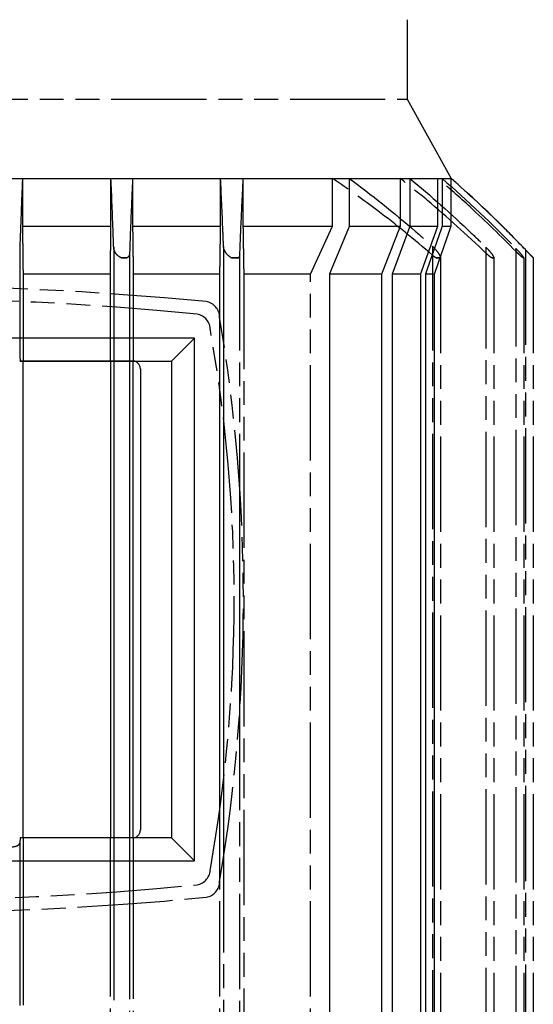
# Model space of a CAD drawing. Header units: millimetres. Extents: x -34725 to 178350, y -13707 to 126150.
# Tile 163 of 256: x 47083 to 47148, y 3154 to 3278. Entities that reach past the tile are written whole.
import ezdxf

# ---------------------------------------------------------------- set-up
doc = ezdxf.new("R2010")
doc.units = ezdxf.units.MM
doc.linetypes.add('AM_ISO09W050', pattern=[22.5, 12, -1.5, 3, -1.5, 3, -1.5])
doc.layers.add('AM_11', color=3, linetype='AM_ISO09W050', lineweight=25)

msp = doc.modelspace()

# ---------------------------------------------------------------- linework, layer by layer
at = {"layer": 'AM_11'}
for p, q in [((47131.784, 3278.188), (47131.784, 3268.188)), ((47004.52, 3268.188), (47131.784, 3268.188)), ((47131.784, 3268.188), (47137.317, 3258.188)), ((47080.657, 3258.188), (47083.332, 3258.188)), ((47083.332, 3258.188), (47094.479, 3258.188)), ((47083.332, 3258.188), (47083.332, 3252.188)), ((47094.479, 3258.188), (47097.199, 3258.188)), ((47094.479, 3252.188), (47094.479, 3258.188)), ((47097.199, 3258.188), (47108.28, 3258.188)), ((47097.199, 3258.188), (47097.199, 3252.188)), ((47108.28, 3258.188), (47111.097, 3258.188)), ((47108.28, 3252.188), (47108.28, 3258.188)), ((47111.097, 3258.188), (47122.369, 3258.188)), ((47111.097, 3258.188), (47111.097, 3252.188)), ((47122.369, 3258.188), (47124.486, 3258.188)), ((47122.369, 3252.188), (47122.369, 3258.188)), ((47124.486, 3258.188), (47130.922, 3258.188)), ((47130.922, 3258.188), (47132.11, 3258.188)), ((47130.922, 3253.146), (47130.922, 3258.188)), ((47132.11, 3258.188), (47135.631, 3258.188)), ((47135.631, 3258.188), (47136.177, 3258.188)), ((47135.631, 3255.188), (47135.631, 3258.188)), ((47136.177, 3258.188), (47137.304, 3258.188)), ((47137.304, 3258.188), (47137.317, 3258.188)), ((47137.304, 3257.197), (47137.304, 3258.188)), ((47083.332, 3252.188), (47094.479, 3252.188)), ((47097.199, 3252.188), (47108.28, 3252.188)), ((47111.097, 3252.188), (47122.369, 3252.188)), ((47094.818, 3249.538), (47094.818, 3243.647)), ((47108.651, 3249.632), (47108.651, 3237.621)), ((47082.985, 3249.036), (47082.985, 3244.304)), ((47096.818, 3248.801), (47096.818, 3243.505)), ((47110.651, 3248.527), (47110.651, 3219.738)), ((47134.961, 3248.527), (47134.961, 3062.849)), ((47135.961, 3248.188), (47135.961, 3063.188)), ((47141.683, 3248.801), (47141.683, 3062.575)), ((47142.683, 3248.188), (47142.683, 3063.188)), ((47145.439, 3249.036), (47145.439, 3062.34)), ((47146.439, 3248.188), (47146.439, 3063.188)), ((47146.652, 3249.236), (47146.652, 3062.14)), ((47147.652, 3248.188), (47147.652, 3063.188)), ((47083.408, 3246.188), (47083.408, 3244.286)), ((47083.408, 3246.188), (47094.401, 3246.188)), ((47094.401, 3243.676), (47094.401, 3246.188)), ((47097.281, 3246.188), (47108.191, 3246.188)), ((47097.281, 3246.188), (47097.281, 3243.47)), ((47108.191, 3240.457), (47108.191, 3246.188)), ((47111.195, 3246.188), (47119.615, 3246.188)), ((47111.195, 3246.188), (47111.195, 3065.188)), ((47119.615, 3065.188), (47119.615, 3246.188)), ((47110.651, 3190.638), (47110.651, 3062.849)), ((47108.651, 3172.755), (47108.651, 3061.744)), ((47108.191, 3065.188), (47108.191, 3169.919)), ((47094.401, 3065.188), (47094.401, 3166.7)), ((47094.818, 3166.728), (47094.818, 3061.838)), ((47096.818, 3166.871), (47096.818, 3062.575)), ((47097.281, 3166.905), (47097.281, 3065.188)), ((47082.985, 3166.072), (47082.985, 3062.34)), ((47083.408, 3166.09), (47083.408, 3065.188))]:
    msp.add_line(p, q, dxfattribs=at)
at = {"layer": 'AM_11', "ltscale": 5.71399}
for p, q in [((47124.486, 3258.188), (47124.486, 3252.188)), ((47132.11, 3258.188), (47132.11, 3252.188)), ((47136.177, 3258.188), (47136.177, 3252.188))]:
    msp.add_line(p, q, dxfattribs=at)
at = {"layer": 'AM_11', "ltscale": 4.770627}
msp.add_line((47137.304, 3252.188), (47137.304, 3257.197), dxfattribs=at)
at = {"layer": 'AM_11', "ltscale": 2.856827}
msp.add_line((47135.631, 3252.188), (47135.631, 3255.188), dxfattribs=at)
at = {"layer": 'AM_11', "ltscale": 0.912283}
msp.add_line((47130.922, 3252.188), (47130.922, 3253.146), dxfattribs=at)
at = {"layer": 'AM_11', "ltscale": 12.221222}
msp.add_line((47124.486, 3252.188), (47130.922, 3252.188), dxfattribs=at)
at = {"layer": 'AM_11', "ltscale": 11.146211}
msp.add_line((47132.11, 3252.188), (47135.631, 3252.188), dxfattribs=at)
at = {"layer": 'AM_11', "ltscale": 10.708159}
msp.add_line((47136.177, 3252.188), (47137.304, 3252.188), dxfattribs=at)
at = {"layer": 'AM_11', "ltscale": 1.052781}
msp.add_line((47134.961, 3249.632), (47134.961, 3248.527), dxfattribs=at)
at = {"layer": 'AM_11', "ltscale": 0.701419}
msp.add_line((47141.683, 3249.538), (47141.683, 3248.801), dxfattribs=at)
at = {"layer": 'AM_11', "ltscale": 0.67064}
for p, q in [((47095.818, 3248.188), (47096.477, 3248.188)), ((47142.435, 3248.188), (47142.683, 3248.188))]:
    msp.add_line(p, q, dxfattribs=at)
at = {"layer": 'AM_11', "ltscale": 1.00492}
for p, q in [((47109.651, 3248.188), (47110.547, 3248.188)), ((47135.404, 3248.188), (47135.961, 3248.188))]:
    msp.add_line(p, q, dxfattribs=at)
at = {"layer": 'AM_11', "ltscale": 0.350547}
msp.add_line((47145.439, 3249.404), (47145.439, 3249.036), dxfattribs=at)
at = {"layer": 'AM_11', "ltscale": 0.335473}
msp.add_line((47146.377, 3248.188), (47146.439, 3248.188), dxfattribs=at)
at = {"layer": 'AM_11', "ltscale": 25.75486}
for p, q in [((47121.985, 3246.188), (47121.985, 3065.188)), ((47128.588, 3065.188), (47128.588, 3246.188)), ((47129.894, 3246.188), (47129.894, 3065.188)), ((47133.485, 3065.188), (47133.485, 3246.188)), ((47134.08, 3246.188), (47134.08, 3065.188)), ((47135.227, 3065.188), (47135.227, 3246.188))]:
    msp.add_line(p, q, dxfattribs=at)
at = {"layer": 'AM_11', "ltscale": 12.163457}
msp.add_line((47121.985, 3246.188), (47128.588, 3246.188), dxfattribs=at)
at = {"layer": 'AM_11', "ltscale": 11.027125}
msp.add_line((47129.894, 3246.188), (47133.485, 3246.188), dxfattribs=at)
at = {"layer": 'AM_11', "ltscale": 10.57055}
msp.add_line((47134.08, 3246.188), (47135.227, 3246.188), dxfattribs=at)
at = {"layer": 'AM_11', "ltscale": 8.062432}
for p, q in [((47082.985, 3244.304), (47082.985, 3235.838)), ((47082.985, 3174.538), (47082.985, 3166.072))]:
    msp.add_line(p, q, dxfattribs=at)
at = {"layer": 'AM_11', "ltscale": 8.640641}
for p, q in [((47083.408, 3244.286), (47083.408, 3235.213)), ((47083.408, 3175.163), (47083.408, 3166.09))]:
    msp.add_line(p, q, dxfattribs=at)
at = {"layer": 'AM_11', "ltscale": 8.059793}
for p, q in [((47094.401, 3235.213), (47094.401, 3243.676)), ((47094.401, 3166.7), (47094.401, 3175.163))]:
    msp.add_line(p, q, dxfattribs=at)
at = {"layer": 'AM_11', "ltscale": 8.032546}
for p, q in [((47094.818, 3243.647), (47094.818, 3235.213)), ((47094.818, 3175.163), (47094.818, 3166.728))]:
    msp.add_line(p, q, dxfattribs=at)
at = {"layer": 'AM_11', "ltscale": 7.89662}
for p, q in [((47096.818, 3243.505), (47096.818, 3235.213)), ((47096.818, 3175.163), (47096.818, 3166.871))]:
    msp.add_line(p, q, dxfattribs=at)
at = {"layer": 'AM_11', "ltscale": 7.869077}
for p, q in [((47097.281, 3243.47), (47097.281, 3235.207)), ((47097.281, 3175.168), (47097.281, 3166.905))]:
    msp.add_line(p, q, dxfattribs=at)
at = {"layer": 'AM_11', "ltscale": 24.375519}
msp.add_line((47108.191, 3169.919), (47108.191, 3240.457), dxfattribs=at)
at = {"layer": 'AM_11', "ltscale": 24.696117}
for p, q in [((47104.99, 3238.108), (47023.315, 3238.108)), ((47023.315, 3172.268), (47104.99, 3172.268))]:
    msp.add_line(p, q, dxfattribs=at)
at = {"layer": 'AM_11', "ltscale": 6.862468}
for p, q in [((47104.99, 3238.108), (47102.09, 3235.208)), ((47102.09, 3175.168), (47104.99, 3172.268))]:
    msp.add_line(p, q, dxfattribs=at)
at = {"layer": 'AM_11', "ltscale": 26.544106}
msp.add_line((47104.99, 3172.268), (47104.99, 3238.108), dxfattribs=at)
at = {"layer": 'AM_11', "ltscale": 26.15114}
msp.add_line((47108.651, 3237.621), (47108.651, 3172.755), dxfattribs=at)
at = {"layer": 'AM_11', "ltscale": 1.365495}
for p, q in [((47082.985, 3235.838), (47083.031, 3235.208)), ((47083.031, 3175.168), (47082.985, 3174.538))]:
    msp.add_line(p, q, dxfattribs=at)
at = {"layer": 'AM_11', "ltscale": 13.472276}
for p, q in [((47083.031, 3235.213), (47097.177, 3235.213)), ((47097.177, 3175.163), (47083.031, 3175.163))]:
    msp.add_line(p, q, dxfattribs=at)
at = {"layer": 'AM_11', "ltscale": 0.004662}
for p, q in [((47083.031, 3235.208), (47083.031, 3235.213)), ((47083.031, 3175.163), (47083.031, 3175.168))]:
    msp.add_line(p, q, dxfattribs=at)
at = {"layer": 'AM_11', "ltscale": 13.567391}
for p, q in [((47083.031, 3235.208), (47097.277, 3235.208)), ((47097.277, 3175.168), (47083.031, 3175.168))]:
    msp.add_line(p, q, dxfattribs=at)
at = {"layer": 'AM_11', "ltscale": 24.209805}
for p, q in [((47083.408, 3175.163), (47083.408, 3235.213)), ((47094.401, 3235.213), (47094.401, 3175.163)), ((47094.818, 3235.213), (47094.818, 3175.163)), ((47096.818, 3235.213), (47096.818, 3175.163))]:
    msp.add_line(p, q, dxfattribs=at)
at = {"layer": 'AM_11', "ltscale": 4.583195}
for p, q in [((47097.277, 3235.208), (47102.09, 3235.208)), ((47102.09, 3175.168), (47097.277, 3175.168))]:
    msp.add_line(p, q, dxfattribs=at)
at = {"layer": 'AM_11', "ltscale": 24.205402}
msp.add_line((47097.281, 3175.168), (47097.281, 3235.207), dxfattribs=at)
at = {"layer": 'AM_11', "ltscale": 24.205772}
msp.add_line((47102.09, 3235.208), (47102.09, 3175.168), dxfattribs=at)
at = {"layer": 'AM_11', "ltscale": 23.403482}
msp.add_line((47098.177, 3234.213), (47098.177, 3176.163), dxfattribs=at)
at = {"layer": 'AM_11', "ltscale": 23.464581}
msp.add_line((47110.651, 3219.738), (47110.651, 3190.638), dxfattribs=at)
at = {"layer": 'AM_11'}
for centre, radius, start, end in [((47038.3, 3145.513), 150, 43.19619, 48.69142), ((47064.652, 2806.855), 437.832, 84.52147, 95.47853), ((47064.652, 2828.703), 414.405, 84.36862, 95.63138), ((47106.152, 3240.711), 2, 359.34762, 81.34567), ((47104.99, 3239.135), 2, 359.22882, 80.58898), ((46899.61, 3205.188), 211.542, 350.33916, 9.66084), ((46916.728, 3205.188), 193.261, 349.89144, 10.10856), ((47104.99, 3171.241), 2, 279.41102, 0.77118), ((47064.652, 3581.673), 414.405, 264.36862, 275.63138), ((47106.152, 3169.665), 2, 278.65433, 0.65238), ((47064.652, 3603.52), 437.832, 264.52147, 275.47853)]:
    msp.add_arc(centre, radius, start, end, dxfattribs=at)
at = {"layer": 'AM_11', "ltscale": 0.095175}
for centre, start, end in [((47097.177, 3234.213), 84.26803, 90), ((47097.177, 3176.163), 270, 275.73197)]:
    msp.add_arc(centre, 1, start, end, dxfattribs=at)
at = {"layer": 'AM_11', "ltscale": 1.400571}
for centre, start, end in [((47097.177, 3234.213), 0, 84.26803), ((47097.177, 3176.163), 275.73197, 360)]:
    msp.add_arc(centre, 1, start, end, dxfattribs=at)
at = {"layer": 'AM_11'}
msp.add_ellipse((47145.44, 3248.155), major_axis=(0.999, 0.033), ratio=0.0059041, start_param=6.2829889, end_param=6.6373995, dxfattribs=at)
at = {"layer": 'AM_11', "ltscale": 3.16364}
msp.add_ellipse((47081.985, 3174.538), major_axis=(-1, 0), ratio=0.4894515, start_param=0, end_param=3.1415927, dxfattribs=at)
at = {"layer": 'AM_11'}
for points, knots in [([(47083.332, 3258.188), (47083.283, 3257.023), (47083.236, 3255.829), (47083.119, 3252.8), (47083.051, 3250.935), (47082.985, 3249.036)], [-69.2314894, -69.2314894, -69.2314894, -69.2314894, -68.7360314, -68.7360314, -68.0005494, -68.0005494, -68.0005494, -68.0005494]), ([(47094.818, 3249.538), (47094.796, 3250.14), (47094.775, 3250.737), (47094.664, 3253.719), (47094.572, 3256.018), (47094.479, 3258.188)], [67.4316968, 67.4316968, 67.4316968, 67.4316968, 67.6669322, 67.6669322, 68.6176615, 68.6176615, 68.6176615, 68.6176615]), ([(47097.199, 3258.188), (47097.159, 3257.298), (47097.119, 3256.38), (47096.99, 3253.341), (47096.903, 3251.117), (47096.818, 3248.801)], [6.3806609, 6.3806609, 6.3806609, 6.3806609, 6.7931567, 6.7931567, 7.7079266, 7.7079266, 7.7079266, 7.7079266]), ([(47108.651, 3249.632), (47108.626, 3250.277), (47108.6, 3250.912), (47108.477, 3253.932), (47108.378, 3256.163), (47108.28, 3258.188)], [65.5159069, 65.5159069, 65.5159069, 65.5159069, 65.782674, 65.782674, 66.8086402, 66.8086402, 66.8086402, 66.8086402]), ([(47111.097, 3258.188), (47111.026, 3256.842), (47110.958, 3255.468), (47110.814, 3252.399), (47110.732, 3250.525), (47110.651, 3248.527)], [-65.6952406, -65.6952406, -65.6952406, -65.6952406, -65.0262807, -65.0262807, -64.168057, -64.168057, -64.168057, -64.168057]), ([(47134.961, 3248.527), (47132.671, 3250.525), (47130.358, 3252.399), (47126.299, 3255.468), (47124.375, 3256.842), (47122.369, 3258.188)], [64.168057, 64.168057, 64.168057, 64.168057, 65.0262807, 65.0262807, 65.6952406, 65.6952406, 65.6952406, 65.6952406]), ([(47124.486, 3258.188), (47127.246, 3256.163), (47130.051, 3253.932), (47133.533, 3250.912), (47134.249, 3250.277), (47134.961, 3249.632)], [-66.8086402, -66.8086402, -66.8086402, -66.8086402, -65.782674, -65.782674, -65.5159069, -65.5159069, -65.5159069, -65.5159069]), ([(47141.683, 3248.801), (47139.289, 3251.117), (47136.818, 3253.341), (47133.19, 3256.38), (47132.056, 3257.298), (47130.922, 3258.188)], [66.4414834, 66.4414834, 66.4414834, 66.4414834, 67.3562533, 67.3562533, 67.7687492, 67.7687492, 67.7687492, 67.7687492]), ([(47132.11, 3258.188), (47134.741, 3256.018), (47137.335, 3253.719), (47140.46, 3250.737), (47141.074, 3250.14), (47141.683, 3249.538)], [-68.6176615, -68.6176615, -68.6176615, -68.6176615, -67.6669322, -67.6669322, -67.4316968, -67.4316968, -67.4316968, -67.4316968]), ([(47145.439, 3249.036), (47143.582, 3250.935), (47141.657, 3252.8), (47138.353, 3255.829), (47137, 3257.023), (47135.631, 3258.188)], [68.0005494, 68.0005494, 68.0005494, 68.0005494, 68.7360314, 68.7360314, 69.2314894, 69.2314894, 69.2314894, 69.2314894]), ([(47146.652, 3249.236), (47145.693, 3250.237), (47144.711, 3251.235), (47141.654, 3254.253), (47139.513, 3256.248), (47137.304, 3258.188)], [-8.5902118, -8.5902118, -8.5902118, -8.5902118, -8.1948568, -8.1948568, -7.3852153, -7.3852153, -7.3852153, -7.3852153]), ([(47095.818, 3248.188), (47095.72, 3248.224), (47095.628, 3248.272), (47095.404, 3248.418), (47095.275, 3248.534), (47095.026, 3248.836), (47094.924, 3249.027), (47094.835, 3249.325), (47094.818, 3249.434), (47094.818, 3249.538)], [-0.66262878, -0.66262878, -0.66262878, -0.66262878, -0.6306546, -0.6306546, -0.57726382, -0.57726382, -0.50834182, -0.50834182, -0.4688822, -0.4688822, -0.4688822, -0.4688822]), ([(47109.651, 3248.188), (47109.623, 3248.204), (47109.595, 3248.22), (47109.422, 3248.329), (47109.282, 3248.446), (47108.996, 3248.749), (47108.865, 3248.941), (47108.703, 3249.291), (47108.658, 3249.451), (47108.651, 3249.608), (47108.651, 3249.62), (47108.651, 3249.632)], [-0.64082682, -0.64082682, -0.64082682, -0.64082682, -0.63080396, -0.63080396, -0.57725645, -0.57725645, -0.5081151, -0.5081151, -0.45008536, -0.45008536, -0.44522825, -0.44522825, -0.44522825, -0.44522825]), ([(47134.961, 3249.632), (47135.027, 3249.574), (47135.093, 3249.512), (47135.344, 3249.261), (47135.511, 3249.063), (47135.747, 3248.731), (47135.832, 3248.589), (47135.937, 3248.351), (47135.961, 3248.259), (47135.961, 3248.188)], [-0.23138954, -0.23138954, -0.23138954, -0.23138954, -0.20969834, -0.20969834, -0.14718838, -0.14718838, -0.09910976, -0.09910976, -0.05742593, -0.05742593, -0.05742593, -0.05742593]), ([(47141.683, 3249.538), (47141.683, 3249.538), (47141.683, 3249.537), (47141.873, 3249.352), (47142.055, 3249.154), (47142.329, 3248.823), (47142.436, 3248.681), (47142.594, 3248.436), (47142.645, 3248.339), (47142.678, 3248.236), (47142.683, 3248.21), (47142.683, 3248.188)], [-0.20981903, -0.20981903, -0.20981903, -0.20981903, -0.20975239, -0.20975239, -0.1473012, -0.1473012, -0.0992148, -0.0992148, -0.05490758, -0.05490758, -0.03647152, -0.03647152, -0.03647152, -0.03647152]), ([(47096.477, 3248.188), (47096.42, 3248.189), (47096.357, 3248.189), (47096.176, 3248.19), (47096.051, 3248.19), (47095.887, 3248.189), (47095.853, 3248.188), (47095.818, 3248.188)], [-0.351272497, -0.351272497, -0.351272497, -0.351272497, -0.328344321, -0.328344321, -0.28951525, -0.28951525, -0.279075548, -0.279075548, -0.279075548, -0.279075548]), ([(47096.818, 3248.801), (47096.818, 3248.715), (47096.806, 3248.631), (47096.745, 3248.436), (47096.682, 3248.339), (47096.561, 3248.236), (47096.521, 3248.21), (47096.477, 3248.188)], [-0.128701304, -0.128701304, -0.128701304, -0.128701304, -0.099214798, -0.099214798, -0.054907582, -0.054907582, -0.036471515, -0.036471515, -0.036471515, -0.036471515]), ([(47110.547, 3248.188), (47110.494, 3248.19), (47110.421, 3248.191), (47110.333, 3248.192), (47110.244, 3248.193), (47110.141, 3248.193), (47110.028, 3248.192), (47109.908, 3248.192), (47109.78, 3248.19), (47109.651, 3248.188)], [0, 0, 0, 0, 0.3625556, 0.3625556, 0.3625556, 0.7268458, 0.7268458, 0.7268458, 1.1149168, 1.1149168, 1.1149168, 1.1149168]), ([(47110.651, 3248.527), (47110.651, 3248.505), (47110.65, 3248.483), (47110.639, 3248.351), (47110.604, 3248.259), (47110.547, 3248.188)], [-0.107107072, -0.107107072, -0.107107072, -0.107107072, -0.099109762, -0.099109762, -0.057425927, -0.057425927, -0.057425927, -0.057425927]), ([(47135.404, 3248.188), (47135.379, 3248.204), (47135.353, 3248.22), (47135.21, 3248.317), (47135.086, 3248.415), (47134.961, 3248.527)], [-0.640826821, -0.640826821, -0.640826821, -0.640826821, -0.630803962, -0.630803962, -0.584363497, -0.584363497, -0.584363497, -0.584363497]), ([(47135.961, 3248.188), (47135.961, 3248.19), (47135.939, 3248.191), (47135.897, 3248.192), (47135.854, 3248.193), (47135.79, 3248.193), (47135.71, 3248.192), (47135.624, 3248.192), (47135.52, 3248.19), (47135.404, 3248.188)], [0, 0, 0, 0, 0.3625556, 0.3625556, 0.3625556, 0.7268458, 0.7268458, 0.7268458, 1.1149168, 1.1149168, 1.1149168, 1.1149168]), ([(47142.435, 3248.188), (47142.37, 3248.224), (47142.299, 3248.272), (47142.103, 3248.418), (47141.966, 3248.534), (47141.777, 3248.71), (47141.73, 3248.755), (47141.683, 3248.801)], [-0.66262878, -0.66262878, -0.66262878, -0.66262878, -0.6306546, -0.6306546, -0.57726382, -0.57726382, -0.55952857, -0.55952857, -0.55952857, -0.55952857]), ([(47142.683, 3248.188), (47142.683, 3248.189), (47142.674, 3248.189), (47142.628, 3248.19), (47142.574, 3248.19), (47142.479, 3248.189), (47142.458, 3248.188), (47142.435, 3248.188)], [-0.351272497, -0.351272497, -0.351272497, -0.351272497, -0.328344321, -0.328344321, -0.28951525, -0.28951525, -0.279075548, -0.279075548, -0.279075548, -0.279075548]), ([(47145.439, 3249.404), (47145.565, 3249.275), (47145.688, 3249.144), (47145.933, 3248.874), (47146.056, 3248.732), (47146.256, 3248.487), (47146.329, 3248.39), (47146.41, 3248.267), (47146.431, 3248.226), (47146.439, 3248.196), (47146.439, 3248.192), (47146.439, 3248.188)], [-0.19141097, -0.19141097, -0.19141097, -0.19141097, -0.1485853, -0.1485853, -0.09988521, -0.09988521, -0.0551686, -0.0551686, -0.0238795, -0.0238795, -0.01782644, -0.01782644, -0.01782644, -0.01782644]), ([(47146.377, 3248.188), (47146.357, 3248.199), (47146.333, 3248.214), (47146.247, 3248.276), (47146.174, 3248.335), (47145.983, 3248.502), (47145.851, 3248.625), (47145.62, 3248.852), (47145.529, 3248.943), (47145.439, 3249.036)], [-0.6948989, -0.6948989, -0.6948989, -0.6948989, -0.6771738, -0.6771738, -0.639025, -0.639025, -0.58394227, -0.58394227, -0.54914883, -0.54914883, -0.54914883, -0.54914883]), ([(47146.652, 3249.236), (47146.799, 3249.082), (47146.948, 3248.926), (47147.22, 3248.641), (47147.338, 3248.518), (47147.496, 3248.351), (47147.553, 3248.292), (47147.621, 3248.221), (47147.64, 3248.201), (47147.651, 3248.189), (47147.652, 3248.188), (47147.652, 3248.188)], [0.52599586, 0.52599586, 0.52599586, 0.52599586, 0.58397235, 0.58397235, 0.63902451, 0.63902451, 0.67715197, 0.67715197, 0.70343931, 0.70343931, 0.71272406, 0.71272406, 0.71272406, 0.71272406])]:
    msp.add_open_spline(points, degree=3, knots=knots, dxfattribs=at)
msp.add_open_spline([(47136.177, 3258.188), (47139.41, 3255.375), (47142.52, 3252.421), (47145.439, 3249.404)], degree=3, dxfattribs=at)
for points, weights in [([(47083.332, 3252.188), (47083.37, 3249.139), (47083.408, 3246.188)], [1.00086850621, 1.00111379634, 1.00111040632]), ([(47094.401, 3246.188), (47094.439, 3249.136), (47094.479, 3252.188)], [1.00118666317, 1.0011890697, 1.00092623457]), ([(47097.199, 3252.188), (47097.241, 3249.13), (47097.281, 3246.188)], [1, 1.00014689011, 1]), ([(47108.191, 3246.188), (47108.235, 3249.121), (47108.28, 3252.188)], [1, 1.0001688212, 1]), ([(47111.097, 3252.188), (47111.147, 3249.107), (47111.195, 3246.188)], [1, 1.00020468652, 1]), ([(47119.615, 3246.188), (47120.971, 3249.107), (47122.369, 3252.188)], [1, 1.00020468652, 1])]:
    msp.add_rational_spline(points, weights, degree=2, dxfattribs=at)
at = {"layer": 'AM_11', "ltscale": 6.191408}
msp.add_rational_spline([(47124.486, 3252.188), (47123.216, 3249.121), (47121.985, 3246.188)], [1, 1.0001688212, 1], degree=2, dxfattribs=at)
at = {"layer": 'AM_11', "ltscale": 6.131498}
msp.add_rational_spline([(47128.588, 3246.188), (47129.737, 3249.13), (47130.922, 3252.188)], [1, 1.00014689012, 1], degree=2, dxfattribs=at)
at = {"layer": 'AM_11', "ltscale": 6.091839}
msp.add_rational_spline([(47132.11, 3252.188), (47130.985, 3249.136), (47129.894, 3246.188)], [1.02598163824, 1.03773256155, 1.04934000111], degree=2, dxfattribs=at)
at = {"layer": 'AM_11', "ltscale": 6.06896}
msp.add_rational_spline([(47133.485, 3246.188), (47134.541, 3249.139), (47135.631, 3252.188)], [1.05311264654, 1.0405667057, 1.02791482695], degree=2, dxfattribs=at)
at = {"layer": 'AM_11', "ltscale": 6.053276}
msp.add_rational_spline([(47136.177, 3252.188), (47135.113, 3249.141), (47134.08, 3246.188)], [1, 1.00011857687, 1], degree=2, dxfattribs=at)
at = {"layer": 'AM_11', "ltscale": 6.047024}
msp.add_rational_spline([(47135.227, 3246.188), (47136.25, 3249.142), (47137.304, 3252.188)], [1, 1.0001163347, 1], degree=2, dxfattribs=at)

doc.saveas('drawing.dxf')
